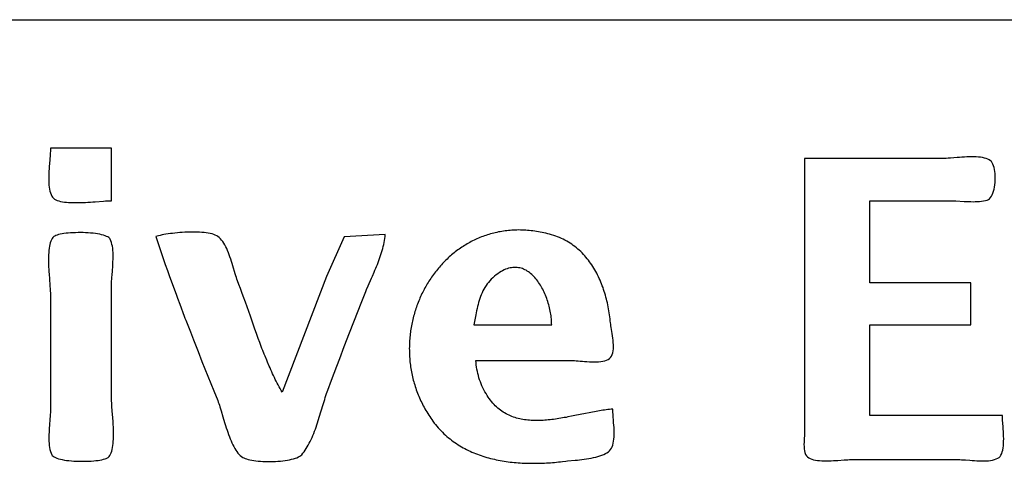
# Model space of a CAD drawing. Header units: inches. Extents: x 0 to 16, y 0 to 10.
# Tile 19 of 34: x 13.9583 to 14.1598, y 1.308 to 1.3989. Entities that reach past the tile are written whole.
import ezdxf

# ---------------------------------------------------------------- set-up
doc = ezdxf.new("R2010")
doc.units = ezdxf.units.IN
doc.header["$LTSCALE"] = 0.935
doc.header["$MEASUREMENT"] = 0
doc.layers.get('0').update_dxf_attribs({"linetype": 'CONTINUOUS'})

msp = doc.modelspace()

# ---------------------------------------------------------------- linework, layer by layer
at = {"color": 2, "linetype": 'Continuous'}
for p, q in [((13.82753, 1.39885), (14.54004, 1.39885)), ((13.96459, 1.37256), (13.96458, 1.37225)), ((13.97709, 1.37256), (13.96459, 1.37256)), ((13.97709, 1.36178), (13.97709, 1.37256)), ((13.96451, 1.37112), (13.96436, 1.36931)), ((13.96454, 1.37152), (13.96451, 1.37112)), ((13.96457, 1.3719), (13.96454, 1.37152)), ((13.96458, 1.37225), (13.96457, 1.3719)), ((14.14692, 1.3704), (14.1189, 1.3704)), ((14.1189, 1.3704), (14.1189, 1.31394)), ((14.14723, 1.37041), (14.14692, 1.3704)), ((14.14758, 1.37042), (14.14723, 1.37041)), ((14.14795, 1.37045), (14.14758, 1.37042)), ((14.14835, 1.37048), (14.14795, 1.37045)), ((14.14878, 1.37051), (14.14835, 1.37048)), ((14.15016, 1.37062), (14.14878, 1.37051)), ((14.15065, 1.37066), (14.15016, 1.37062)), ((14.15114, 1.3707), (14.15065, 1.37066)), ((14.15164, 1.37072), (14.15114, 1.3707)), ((14.15214, 1.37075), (14.15164, 1.37072)), ((14.15263, 1.37076), (14.15214, 1.37075)), ((14.15312, 1.37077), (14.15263, 1.37076)), ((14.1536, 1.37076), (14.15312, 1.37077)), ((14.15407, 1.37075), (14.1536, 1.37076)), ((14.15453, 1.37071), (14.15407, 1.37075)), ((14.15496, 1.37067), (14.15453, 1.37071)), ((14.15537, 1.3706), (14.15496, 1.37067)), ((14.15576, 1.37052), (14.15537, 1.3706)), ((14.15612, 1.37041), (14.15576, 1.37052)), ((14.15645, 1.37029), (14.15612, 1.37041)), ((13.96433, 1.36883), (13.96429, 1.36834)), ((13.96436, 1.36931), (13.96433, 1.36883)), ((14.15675, 1.37014), (14.15645, 1.37029)), ((14.15701, 1.36996), (14.15675, 1.37014)), ((14.15719, 1.36978), (14.15701, 1.36996)), ((14.15735, 1.36955), (14.15719, 1.36978)), ((14.15749, 1.36927), (14.15735, 1.36955)), ((14.15761, 1.36895), (14.15749, 1.36927)), ((14.15772, 1.36859), (14.15761, 1.36895)), ((14.15781, 1.3682), (14.15772, 1.36859)), ((13.96423, 1.36685), (13.96422, 1.36636)), ((13.96424, 1.36734), (13.96423, 1.36685)), ((13.96426, 1.36784), (13.96424, 1.36734)), ((13.96429, 1.36834), (13.96426, 1.36784)), ((14.15787, 1.36778), (14.15781, 1.3682)), ((14.15792, 1.36735), (14.15787, 1.36778)), ((14.15795, 1.36689), (14.15792, 1.36735)), ((14.15796, 1.36643), (14.15795, 1.36689)), ((14.15795, 1.36596), (14.15796, 1.36643)), ((13.96422, 1.36636), (13.96423, 1.36588)), ((13.96423, 1.36588), (13.96424, 1.36541)), ((13.96424, 1.36541), (13.96427, 1.36496)), ((13.96427, 1.36496), (13.96432, 1.36452)), ((13.96432, 1.36452), (13.96439, 1.36411)), ((14.15773, 1.36415), (14.15781, 1.36458)), ((14.15781, 1.36458), (14.15788, 1.36503)), ((14.15788, 1.36503), (14.15793, 1.36549)), ((14.15793, 1.36549), (14.15795, 1.36596)), ((13.96439, 1.36411), (13.96447, 1.36372)), ((13.96447, 1.36372), (13.96458, 1.36336)), ((13.96458, 1.36336), (13.9647, 1.36303)), ((13.9647, 1.36303), (13.96485, 1.36273)), ((13.96485, 1.36273), (13.96503, 1.36247)), ((13.96503, 1.36247), (13.96521, 1.36229)), ((14.15681, 1.36219), (14.15701, 1.36241)), ((14.15701, 1.36241), (14.15719, 1.36268)), ((14.15719, 1.36268), (14.15736, 1.363)), ((14.15736, 1.363), (14.1575, 1.36335)), ((14.1575, 1.36335), (14.15762, 1.36373)), ((14.15762, 1.36373), (14.15773, 1.36415)), ((13.96521, 1.36229), (13.96542, 1.36212)), ((13.96542, 1.36212), (13.96568, 1.36198)), ((13.96568, 1.36198), (13.96597, 1.36185)), ((13.96597, 1.36185), (13.9663, 1.36174)), ((13.9663, 1.36174), (13.96665, 1.36165)), ((13.96665, 1.36165), (13.96703, 1.36157)), ((13.96703, 1.36157), (13.96744, 1.36151)), ((13.96744, 1.36151), (13.96787, 1.36146)), ((13.96787, 1.36146), (13.96831, 1.36142)), ((13.96831, 1.36142), (13.96878, 1.3614)), ((13.96878, 1.3614), (13.96925, 1.36138)), ((13.96925, 1.36138), (13.96974, 1.36138)), ((13.96974, 1.36138), (13.97024, 1.36138)), ((13.97024, 1.36138), (13.97074, 1.36139)), ((13.97074, 1.36139), (13.97125, 1.36141)), ((13.97125, 1.36141), (13.97175, 1.36143)), ((13.97175, 1.36143), (13.97225, 1.36146)), ((13.97225, 1.36146), (13.97275, 1.36149)), ((13.97275, 1.36149), (13.97324, 1.36153)), ((13.97324, 1.36153), (13.97372, 1.36156)), ((13.97372, 1.36156), (13.97547, 1.3617)), ((13.97547, 1.3617), (13.97585, 1.36173)), ((13.97585, 1.36173), (13.97621, 1.36175)), ((13.97621, 1.36175), (13.97653, 1.36177)), ((13.97653, 1.36177), (13.97683, 1.36178)), ((13.97683, 1.36178), (13.97709, 1.36178)), ((14.13227, 1.36178), (14.14865, 1.36178)), ((14.13227, 1.34497), (14.13227, 1.36178)), ((14.14865, 1.36178), (14.14904, 1.36178)), ((14.14904, 1.36178), (14.14945, 1.36177)), ((14.14945, 1.36177), (14.14987, 1.36175)), ((14.14987, 1.36175), (14.15163, 1.36164)), ((14.15163, 1.36164), (14.15208, 1.36162)), ((14.15208, 1.36162), (14.15253, 1.3616)), ((14.15253, 1.3616), (14.15298, 1.36159)), ((14.15298, 1.36159), (14.15342, 1.36158)), ((14.15342, 1.36158), (14.15386, 1.36159)), ((14.15386, 1.36159), (14.1543, 1.3616)), ((14.1543, 1.3616), (14.15473, 1.36163)), ((14.15473, 1.36163), (14.15515, 1.36168)), ((14.15515, 1.36168), (14.15556, 1.36174)), ((14.15556, 1.36174), (14.15596, 1.36182)), ((14.15596, 1.36182), (14.15634, 1.36192)), ((14.15634, 1.36192), (14.15658, 1.36203)), ((14.15658, 1.36203), (14.15681, 1.36219)), ((13.96528, 1.35444), (13.96509, 1.35427)), ((13.96545, 1.35455), (13.96528, 1.35444)), ((13.96566, 1.35466), (13.96545, 1.35455)), ((13.96593, 1.35475), (13.96566, 1.35466)), ((13.96623, 1.35484), (13.96593, 1.35475)), ((13.96657, 1.35492), (13.96623, 1.35484)), ((13.96695, 1.35499), (13.96657, 1.35492)), ((13.96735, 1.35505), (13.96695, 1.35499)), ((13.96779, 1.3551), (13.96735, 1.35505)), ((13.96824, 1.35515), (13.96779, 1.3551)), ((13.96872, 1.35519), (13.96824, 1.35515)), ((13.96921, 1.35521), (13.96872, 1.35519)), ((13.96972, 1.35523), (13.96921, 1.35521)), ((13.97023, 1.35524), (13.96972, 1.35523)), ((13.97075, 1.35524), (13.97023, 1.35524)), ((13.97127, 1.35524), (13.97075, 1.35524)), ((13.97179, 1.35522), (13.97127, 1.35524)), ((13.9723, 1.35519), (13.97179, 1.35522)), ((13.97281, 1.35515), (13.9723, 1.35519)), ((13.9733, 1.35511), (13.97281, 1.35515)), ((13.97377, 1.35505), (13.9733, 1.35511)), ((13.97423, 1.35498), (13.97377, 1.35505)), ((13.97466, 1.3549), (13.97423, 1.35498)), ((13.97506, 1.35481), (13.97466, 1.3549)), ((13.97544, 1.35471), (13.97506, 1.35481)), ((13.97578, 1.3546), (13.97544, 1.35471)), ((13.97608, 1.35448), (13.97578, 1.3546)), ((13.97634, 1.35435), (13.97608, 1.35448)), ((13.97655, 1.35421), (13.97634, 1.35435)), ((13.98641, 1.35453), (13.98614, 1.35446)), ((13.98614, 1.35446), (13.98641, 1.35364)), ((13.98672, 1.35461), (13.98641, 1.35453)), ((13.98706, 1.35468), (13.98672, 1.35461)), ((13.98743, 1.35476), (13.98706, 1.35468)), ((13.98782, 1.35483), (13.98743, 1.35476)), ((13.98823, 1.3549), (13.98782, 1.35483)), ((13.98867, 1.35497), (13.98823, 1.3549)), ((13.98912, 1.35503), (13.98867, 1.35497)), ((13.98959, 1.35509), (13.98912, 1.35503)), ((13.99007, 1.35514), (13.98959, 1.35509)), ((13.99056, 1.35519), (13.99007, 1.35514)), ((13.99107, 1.35524), (13.99056, 1.35519)), ((13.99157, 1.35528), (13.99107, 1.35524)), ((13.99209, 1.35531), (13.99157, 1.35528)), ((13.9926, 1.35533), (13.99209, 1.35531)), ((13.99311, 1.35535), (13.9926, 1.35533)), ((13.99362, 1.35535), (13.99311, 1.35535)), ((13.99413, 1.35535), (13.99362, 1.35535)), ((13.99462, 1.35534), (13.99413, 1.35535)), ((13.99511, 1.35532), (13.99462, 1.35534)), ((13.99558, 1.35529), (13.99511, 1.35532)), ((13.99604, 1.35525), (13.99558, 1.35529)), ((13.99648, 1.35519), (13.99604, 1.35525)), ((13.99689, 1.35513), (13.99648, 1.35519)), ((13.99729, 1.35505), (13.99689, 1.35513)), ((13.99766, 1.35496), (13.99729, 1.35505)), ((13.99801, 1.35485), (13.99766, 1.35496)), ((13.99832, 1.35473), (13.99801, 1.35485)), ((13.99861, 1.35459), (13.99832, 1.35473)), ((13.99885, 1.35444), (13.99861, 1.35459)), ((13.99912, 1.35424), (13.99885, 1.35444)), ((14.02468, 1.35438), (14.02105, 1.34627)), ((14.03312, 1.35489), (14.02468, 1.35438)), ((14.03303, 1.35406), (14.03308, 1.35447)), ((14.03308, 1.35447), (14.03312, 1.35489)), ((14.05279, 1.35435), (14.05248, 1.35422)), ((14.05309, 1.35446), (14.05279, 1.35435)), ((14.0534, 1.35458), (14.05309, 1.35446)), ((14.05371, 1.35468), (14.0534, 1.35458)), ((14.05403, 1.35479), (14.05371, 1.35468)), ((14.05434, 1.35489), (14.05403, 1.35479)), ((14.05466, 1.35498), (14.05434, 1.35489)), ((14.05498, 1.35507), (14.05466, 1.35498)), ((14.05531, 1.35515), (14.05498, 1.35507)), ((14.05563, 1.35523), (14.05531, 1.35515)), ((14.05596, 1.3553), (14.05563, 1.35523)), ((14.05629, 1.35537), (14.05596, 1.3553)), ((14.05662, 1.35543), (14.05629, 1.35537)), ((14.05696, 1.35549), (14.05662, 1.35543)), ((14.0573, 1.35554), (14.05696, 1.35549)), ((14.05763, 1.35559), (14.0573, 1.35554)), ((14.05798, 1.35563), (14.05763, 1.35559)), ((14.05832, 1.35567), (14.05798, 1.35563)), ((14.05866, 1.3557), (14.05832, 1.35567)), ((14.05901, 1.35573), (14.05866, 1.3557)), ((14.05936, 1.35575), (14.05901, 1.35573)), ((14.05971, 1.35576), (14.05936, 1.35575)), ((14.06007, 1.35577), (14.05971, 1.35576)), ((14.06042, 1.35578), (14.06007, 1.35577)), ((14.06078, 1.35577), (14.06042, 1.35578)), ((14.06114, 1.35577), (14.06078, 1.35577)), ((14.0615, 1.35575), (14.06114, 1.35577)), ((14.06186, 1.35573), (14.0615, 1.35575)), ((14.06223, 1.35571), (14.06186, 1.35573)), ((14.06259, 1.35567), (14.06223, 1.35571)), ((14.06296, 1.35564), (14.06259, 1.35567)), ((14.06333, 1.35559), (14.06296, 1.35564)), ((14.06371, 1.35554), (14.06333, 1.35559)), ((14.06408, 1.35549), (14.06371, 1.35554)), ((14.06446, 1.35543), (14.06408, 1.35549)), ((14.06483, 1.35536), (14.06446, 1.35543)), ((14.06521, 1.35528), (14.06483, 1.35536)), ((14.06559, 1.3552), (14.06521, 1.35528)), ((14.06598, 1.35511), (14.06559, 1.3552)), ((14.06636, 1.35502), (14.06598, 1.35511)), ((14.06675, 1.35492), (14.06636, 1.35502)), ((14.06717, 1.3548), (14.06675, 1.35492)), ((14.06758, 1.35467), (14.06717, 1.3548)), ((14.06799, 1.35453), (14.06758, 1.35467)), ((14.06839, 1.35438), (14.06799, 1.35453)), ((14.06878, 1.35422), (14.06839, 1.35438)), ((13.96438, 1.35244), (13.96431, 1.35203)), ((13.96445, 1.35282), (13.96438, 1.35244)), ((13.96455, 1.35318), (13.96445, 1.35282)), ((13.96465, 1.3535), (13.96455, 1.35318)), ((13.96478, 1.35379), (13.96465, 1.3535)), ((13.96493, 1.35405), (13.96478, 1.35379)), ((13.96509, 1.35427), (13.96493, 1.35405)), ((13.97671, 1.35405), (13.97655, 1.35421)), ((13.97683, 1.35389), (13.97671, 1.35405)), ((13.97697, 1.35356), (13.97683, 1.35389)), ((13.97709, 1.35321), (13.97697, 1.35356)), ((13.97718, 1.35283), (13.97709, 1.35321)), ((13.97726, 1.35244), (13.97718, 1.35283)), ((13.97732, 1.35203), (13.97726, 1.35244)), ((13.98641, 1.35364), (13.98681, 1.35241)), ((13.98681, 1.35241), (13.98751, 1.35037)), ((13.99937, 1.354), (13.99912, 1.35424)), ((13.99961, 1.35372), (13.99937, 1.354)), ((13.99984, 1.35342), (13.99961, 1.35372)), ((14.00006, 1.35309), (13.99984, 1.35342)), ((14.00027, 1.35274), (14.00006, 1.35309)), ((14.00047, 1.35236), (14.00027, 1.35274)), ((14.00065, 1.35196), (14.00047, 1.35236)), ((14.0326, 1.35199), (14.0327, 1.3524)), ((14.0327, 1.3524), (14.0328, 1.35281)), ((14.0328, 1.35281), (14.03288, 1.35323)), ((14.03288, 1.35323), (14.03296, 1.35364)), ((14.03296, 1.35364), (14.03303, 1.35406)), ((14.04903, 1.35242), (14.04876, 1.35224)), ((14.04931, 1.3526), (14.04903, 1.35242)), ((14.04958, 1.35276), (14.04931, 1.3526)), ((14.04986, 1.35293), (14.04958, 1.35276)), ((14.05014, 1.35309), (14.04986, 1.35293)), ((14.05042, 1.35325), (14.05014, 1.35309)), ((14.05071, 1.3534), (14.05042, 1.35325)), ((14.051, 1.35355), (14.05071, 1.3534)), ((14.05129, 1.35369), (14.051, 1.35355)), ((14.05158, 1.35383), (14.05129, 1.35369)), ((14.05188, 1.35397), (14.05158, 1.35383)), ((14.05218, 1.3541), (14.05188, 1.35397)), ((14.05248, 1.35422), (14.05218, 1.3541)), ((14.06916, 1.35405), (14.06878, 1.35422)), ((14.06953, 1.35387), (14.06916, 1.35405)), ((14.06989, 1.35369), (14.06953, 1.35387)), ((14.07025, 1.35349), (14.06989, 1.35369)), ((14.0706, 1.35328), (14.07025, 1.35349)), ((14.07094, 1.35307), (14.0706, 1.35328)), ((14.07127, 1.35285), (14.07094, 1.35307)), ((14.0716, 1.35262), (14.07127, 1.35285)), ((14.07192, 1.35238), (14.0716, 1.35262)), ((14.07223, 1.35213), (14.07192, 1.35238)), ((13.9642, 1.35069), (13.96419, 1.35021)), ((13.96423, 1.35116), (13.9642, 1.35069)), ((13.96426, 1.3516), (13.96423, 1.35116)), ((13.96431, 1.35203), (13.96426, 1.3516)), ((13.97736, 1.3516), (13.97732, 1.35203)), ((13.97739, 1.35116), (13.97736, 1.3516)), ((13.9774, 1.3507), (13.97739, 1.35116)), ((13.97741, 1.35024), (13.9774, 1.3507)), ((13.98751, 1.35037), (13.98808, 1.34873)), ((14.00084, 1.35155), (14.00065, 1.35196)), ((14.00101, 1.35113), (14.00084, 1.35155)), ((14.00117, 1.3507), (14.00101, 1.35113)), ((14.00133, 1.35025), (14.00117, 1.3507)), ((14.00148, 1.34981), (14.00133, 1.35025)), ((14.03195, 1.34995), (14.03209, 1.35035)), ((14.03209, 1.35035), (14.03223, 1.35076)), ((14.03223, 1.35076), (14.03236, 1.35117)), ((14.03236, 1.35117), (14.03248, 1.35158)), ((14.03248, 1.35158), (14.0326, 1.35199)), ((14.04622, 1.35026), (14.04598, 1.35005)), ((14.04646, 1.35048), (14.04622, 1.35026)), ((14.0467, 1.35069), (14.04646, 1.35048)), ((14.04695, 1.3509), (14.0467, 1.35069)), ((14.0472, 1.3511), (14.04695, 1.3509)), ((14.04745, 1.3513), (14.0472, 1.3511)), ((14.04771, 1.3515), (14.04745, 1.3513)), ((14.04797, 1.35169), (14.04771, 1.3515)), ((14.04823, 1.35188), (14.04797, 1.35169)), ((14.0485, 1.35206), (14.04823, 1.35188)), ((14.04876, 1.35224), (14.0485, 1.35206)), ((14.07253, 1.35188), (14.07223, 1.35213)), ((14.07283, 1.35162), (14.07253, 1.35188)), ((14.07311, 1.35135), (14.07283, 1.35162)), ((14.07339, 1.35107), (14.07311, 1.35135)), ((14.07367, 1.35079), (14.07339, 1.35107)), ((14.07393, 1.3505), (14.07367, 1.35079)), ((14.07419, 1.35021), (14.07393, 1.3505)), ((13.96419, 1.35021), (13.96418, 1.34973)), ((13.96418, 1.34973), (13.96419, 1.34923)), ((13.96419, 1.34923), (13.9642, 1.34873)), ((13.9642, 1.34873), (13.96421, 1.34822)), ((13.97726, 1.34743), (13.97733, 1.34836)), ((13.97733, 1.34836), (13.97736, 1.34883)), ((13.97736, 1.34883), (13.97738, 1.3493)), ((13.97738, 1.3493), (13.9774, 1.34977)), ((13.9774, 1.34977), (13.97741, 1.35024)), ((13.98808, 1.34873), (13.98851, 1.34751)), ((14.00163, 1.34936), (14.00148, 1.34981)), ((14.00177, 1.34891), (14.00163, 1.34936)), ((14.0019, 1.34847), (14.00177, 1.34891)), ((14.0024, 1.34679), (14.0019, 1.34847)), ((14.03117, 1.34793), (14.03133, 1.34833)), ((14.03133, 1.34833), (14.03149, 1.34873)), ((14.03149, 1.34873), (14.03165, 1.34914)), ((14.03165, 1.34914), (14.0318, 1.34954)), ((14.0318, 1.34954), (14.03195, 1.34995)), ((14.0444, 1.34843), (14.04419, 1.34818)), ((14.04462, 1.34867), (14.0444, 1.34843)), ((14.04484, 1.34891), (14.04462, 1.34867)), ((14.04506, 1.34914), (14.04484, 1.34891)), ((14.04529, 1.34937), (14.04506, 1.34914)), ((14.04551, 1.3496), (14.04529, 1.34937)), ((14.04575, 1.34982), (14.04551, 1.3496)), ((14.04598, 1.35005), (14.04575, 1.34982)), ((14.07444, 1.3499), (14.07419, 1.35021)), ((14.07468, 1.3496), (14.07444, 1.3499)), ((14.07492, 1.34928), (14.07468, 1.3496)), ((14.07515, 1.34896), (14.07492, 1.34928)), ((14.07537, 1.34864), (14.07515, 1.34896)), ((14.07559, 1.3483), (14.07537, 1.34864)), ((14.0758, 1.34797), (14.07559, 1.3483)), ((13.96421, 1.34822), (13.96424, 1.34771)), ((13.96424, 1.34771), (13.96426, 1.34721)), ((13.96426, 1.34721), (13.9643, 1.34671)), ((13.9643, 1.34671), (13.96436, 1.34575)), ((13.97716, 1.3461), (13.97719, 1.34653)), ((13.97719, 1.34653), (13.97726, 1.34743)), ((13.98851, 1.34751), (13.98894, 1.34628)), ((13.98894, 1.34628), (13.99028, 1.34262)), ((14.00252, 1.34641), (14.0024, 1.34679)), ((14.00264, 1.34605), (14.00252, 1.34641)), ((14.02105, 1.34627), (14.012, 1.32256)), ((14.03031, 1.34594), (14.03049, 1.34633)), ((14.03049, 1.34633), (14.03083, 1.34713)), ((14.03083, 1.34713), (14.031, 1.34753)), ((14.031, 1.34753), (14.03117, 1.34793)), ((14.04279, 1.3464), (14.0426, 1.34613)), ((14.04298, 1.34666), (14.04279, 1.3464)), ((14.04317, 1.34692), (14.04298, 1.34666)), ((14.04337, 1.34718), (14.04317, 1.34692)), ((14.04357, 1.34744), (14.04337, 1.34718)), ((14.04377, 1.34769), (14.04357, 1.34744)), ((14.04398, 1.34794), (14.04377, 1.34769)), ((14.04419, 1.34818), (14.04398, 1.34794)), ((14.05549, 1.34631), (14.05516, 1.34601)), ((14.05583, 1.34658), (14.05549, 1.34631)), ((14.05616, 1.34683), (14.05583, 1.34658)), ((14.05648, 1.34705), (14.05616, 1.34683)), ((14.05681, 1.34725), (14.05648, 1.34705)), ((14.05712, 1.34743), (14.05681, 1.34725)), ((14.05744, 1.34759), (14.05712, 1.34743)), ((14.05775, 1.34773), (14.05744, 1.34759)), ((14.05806, 1.34784), (14.05775, 1.34773)), ((14.05836, 1.34794), (14.05806, 1.34784)), ((14.05866, 1.34801), (14.05836, 1.34794)), ((14.05896, 1.34806), (14.05866, 1.34801)), ((14.05925, 1.3481), (14.05896, 1.34806)), ((14.05954, 1.34812), (14.05925, 1.3481)), ((14.05982, 1.34812), (14.05954, 1.34812)), ((14.0601, 1.3481), (14.05982, 1.34812)), ((14.06037, 1.34806), (14.0601, 1.3481)), ((14.06064, 1.34801), (14.06037, 1.34806)), ((14.06091, 1.34794), (14.06064, 1.34801)), ((14.06117, 1.34786), (14.06091, 1.34794)), ((14.06143, 1.34776), (14.06117, 1.34786)), ((14.06168, 1.34765), (14.06143, 1.34776)), ((14.06193, 1.34752), (14.06168, 1.34765)), ((14.06217, 1.34738), (14.06193, 1.34752)), ((14.06241, 1.34722), (14.06217, 1.34738)), ((14.06264, 1.34705), (14.06241, 1.34722)), ((14.06287, 1.34687), (14.06264, 1.34705)), ((14.06309, 1.34668), (14.06287, 1.34687)), ((14.06331, 1.34648), (14.06309, 1.34668)), ((14.06352, 1.34627), (14.06331, 1.34648)), ((14.06373, 1.34604), (14.06352, 1.34627)), ((14.076, 1.34763), (14.0758, 1.34797)), ((14.0762, 1.34728), (14.076, 1.34763)), ((14.07639, 1.34693), (14.0762, 1.34728)), ((14.07657, 1.34658), (14.07639, 1.34693)), ((14.07675, 1.34622), (14.07657, 1.34658)), ((13.96436, 1.34575), (13.96447, 1.34441)), ((13.96447, 1.34441), (13.96453, 1.34362)), ((13.97709, 1.3449), (13.97711, 1.34528)), ((13.97709, 1.34454), (13.97709, 1.3449)), ((13.97709, 1.32126), (13.97709, 1.34454)), ((13.97711, 1.34528), (13.97713, 1.34568)), ((13.97713, 1.34568), (13.97716, 1.3461)), ((14.00275, 1.34571), (14.00264, 1.34605)), ((14.00287, 1.3454), (14.00275, 1.34571)), ((14.00317, 1.34461), (14.00287, 1.3454)), ((14.00347, 1.34382), (14.00317, 1.34461)), ((14.0293, 1.34359), (14.02963, 1.34437)), ((14.02963, 1.34437), (14.03031, 1.34594)), ((14.04155, 1.34448), (14.04139, 1.34419)), ((14.04172, 1.34476), (14.04155, 1.34448)), ((14.04189, 1.34504), (14.04172, 1.34476)), ((14.04206, 1.34532), (14.04189, 1.34504)), ((14.04224, 1.34559), (14.04206, 1.34532)), ((14.04242, 1.34586), (14.04224, 1.34559)), ((14.0426, 1.34613), (14.04242, 1.34586)), ((14.05374, 1.34438), (14.05352, 1.34403)), ((14.05398, 1.34473), (14.05374, 1.34438)), ((14.05424, 1.34506), (14.05398, 1.34473)), ((14.05452, 1.34538), (14.05424, 1.34506)), ((14.05482, 1.34569), (14.05452, 1.34538)), ((14.05516, 1.34601), (14.05482, 1.34569)), ((14.06393, 1.34581), (14.06373, 1.34604)), ((14.06413, 1.34556), (14.06393, 1.34581)), ((14.06432, 1.34531), (14.06413, 1.34556)), ((14.0645, 1.34505), (14.06432, 1.34531)), ((14.06468, 1.34478), (14.0645, 1.34505)), ((14.06486, 1.34451), (14.06468, 1.34478)), ((14.06502, 1.34423), (14.06486, 1.34451)), ((14.06519, 1.34394), (14.06502, 1.34423)), ((14.07692, 1.34585), (14.07675, 1.34622)), ((14.07708, 1.34548), (14.07692, 1.34585)), ((14.07724, 1.34511), (14.07708, 1.34548)), ((14.07739, 1.34474), (14.07724, 1.34511)), ((14.07754, 1.34436), (14.07739, 1.34474)), ((14.07768, 1.34398), (14.07754, 1.34436)), ((14.15296, 1.34497), (14.13227, 1.34497)), ((14.15296, 1.33635), (14.15296, 1.34497)), ((13.96453, 1.34362), (13.96455, 1.34326)), ((13.96455, 1.34326), (13.96457, 1.34294)), ((13.96457, 1.34294), (13.96458, 1.34264)), ((13.96458, 1.34264), (13.96459, 1.34239)), ((13.96459, 1.34239), (13.96459, 1.31911)), ((13.99028, 1.34262), (13.99059, 1.34181)), ((14.00376, 1.34301), (14.00347, 1.34382)), ((14.00406, 1.34221), (14.00376, 1.34301)), ((14.00449, 1.34099), (14.00406, 1.34221)), ((14.02818, 1.34081), (14.02898, 1.34282)), ((14.02898, 1.34282), (14.02914, 1.3432)), ((14.02914, 1.3432), (14.0293, 1.34359)), ((14.04049, 1.34244), (14.04035, 1.34215)), ((14.04063, 1.34274), (14.04049, 1.34244)), ((14.04077, 1.34304), (14.04063, 1.34274)), ((14.04092, 1.34333), (14.04077, 1.34304)), ((14.04107, 1.34362), (14.04092, 1.34333)), ((14.04123, 1.34391), (14.04107, 1.34362)), ((14.04139, 1.34419), (14.04123, 1.34391)), ((14.05277, 1.34252), (14.05261, 1.34213)), ((14.05293, 1.34291), (14.05277, 1.34252)), ((14.05311, 1.34329), (14.05293, 1.34291)), ((14.05331, 1.34367), (14.05311, 1.34329)), ((14.05352, 1.34403), (14.05331, 1.34367)), ((14.06534, 1.34364), (14.06519, 1.34394)), ((14.06549, 1.34334), (14.06534, 1.34364)), ((14.06564, 1.34304), (14.06549, 1.34334)), ((14.06578, 1.34273), (14.06564, 1.34304)), ((14.06591, 1.34241), (14.06578, 1.34273)), ((14.06604, 1.3421), (14.06591, 1.34241)), ((14.07781, 1.34359), (14.07768, 1.34398)), ((14.07794, 1.34321), (14.07781, 1.34359)), ((14.07806, 1.34282), (14.07794, 1.34321)), ((14.07817, 1.34243), (14.07806, 1.34282)), ((14.07828, 1.34203), (14.07817, 1.34243)), ((13.99059, 1.34181), (13.99104, 1.34059)), ((13.99104, 1.34059), (13.99197, 1.33815)), ((14.0055, 1.33812), (14.00449, 1.34099)), ((14.02755, 1.33919), (14.02818, 1.34081)), ((14.0396, 1.34031), (14.03949, 1.34)), ((14.03972, 1.34062), (14.0396, 1.34031)), ((14.03984, 1.34093), (14.03972, 1.34062)), ((14.03996, 1.34124), (14.03984, 1.34093)), ((14.04009, 1.34154), (14.03996, 1.34124)), ((14.04022, 1.34184), (14.04009, 1.34154)), ((14.04035, 1.34215), (14.04022, 1.34184)), ((14.0521, 1.3405), (14.05199, 1.34009)), ((14.05221, 1.34091), (14.0521, 1.3405)), ((14.05233, 1.34132), (14.05221, 1.34091)), ((14.05247, 1.34173), (14.05233, 1.34132)), ((14.05261, 1.34213), (14.05247, 1.34173)), ((14.06616, 1.34178), (14.06604, 1.3421)), ((14.06627, 1.34146), (14.06616, 1.34178)), ((14.06638, 1.34113), (14.06627, 1.34146)), ((14.06648, 1.3408), (14.06638, 1.34113)), ((14.06657, 1.34048), (14.06648, 1.3408)), ((14.06666, 1.34015), (14.06657, 1.34048)), ((14.07839, 1.34163), (14.07828, 1.34203)), ((14.07849, 1.34124), (14.07839, 1.34163)), ((14.07858, 1.34084), (14.07849, 1.34124)), ((14.07867, 1.34043), (14.07858, 1.34084)), ((14.07875, 1.34003), (14.07867, 1.34043)), ((14.02581, 1.33475), (14.02755, 1.33919)), ((14.039, 1.33842), (14.03891, 1.3381)), ((14.03909, 1.33874), (14.039, 1.33842)), ((14.03918, 1.33906), (14.03909, 1.33874)), ((14.03928, 1.33937), (14.03918, 1.33906)), ((14.03939, 1.33969), (14.03928, 1.33937)), ((14.03949, 1.34), (14.03939, 1.33969)), ((14.05162, 1.33841), (14.05123, 1.33635)), ((14.05171, 1.33883), (14.05162, 1.33841)), ((14.05179, 1.33925), (14.05171, 1.33883)), ((14.05189, 1.33967), (14.05179, 1.33925)), ((14.05199, 1.34009), (14.05189, 1.33967)), ((14.06674, 1.33982), (14.06666, 1.34015)), ((14.06682, 1.3395), (14.06674, 1.33982)), ((14.06688, 1.33917), (14.06682, 1.3395)), ((14.06694, 1.33884), (14.06688, 1.33917)), ((14.067, 1.33852), (14.06694, 1.33884)), ((14.06704, 1.3382), (14.067, 1.33852)), ((14.06708, 1.33788), (14.06704, 1.3382)), ((14.07882, 1.33963), (14.07875, 1.34003)), ((14.0789, 1.33922), (14.07882, 1.33963)), ((14.07896, 1.33882), (14.0789, 1.33922)), ((14.07902, 1.33841), (14.07896, 1.33882)), ((14.07908, 1.338), (14.07902, 1.33841)), ((13.99197, 1.33815), (13.99212, 1.33775)), ((13.99212, 1.33775), (13.99228, 1.33734)), ((13.99228, 1.33734), (13.99322, 1.33491)), ((14.00637, 1.33564), (14.0055, 1.33812)), ((14.03847, 1.33615), (14.03841, 1.33582)), ((14.03853, 1.33648), (14.03847, 1.33615)), ((14.0386, 1.33681), (14.03853, 1.33648)), ((14.03867, 1.33713), (14.0386, 1.33681)), ((14.03875, 1.33746), (14.03867, 1.33713)), ((14.03883, 1.33778), (14.03875, 1.33746)), ((14.03891, 1.3381), (14.03883, 1.33778)), ((14.05123, 1.33635), (14.06718, 1.33635)), ((14.06712, 1.33757), (14.06708, 1.33788)), ((14.06714, 1.33726), (14.06712, 1.33757)), ((14.06716, 1.33695), (14.06714, 1.33726)), ((14.06717, 1.33665), (14.06716, 1.33695)), ((14.06718, 1.33635), (14.06717, 1.33665)), ((14.07913, 1.3376), (14.07908, 1.338)), ((14.07917, 1.33719), (14.07913, 1.3376)), ((14.07921, 1.33678), (14.07917, 1.33719)), ((14.07925, 1.33649), (14.07921, 1.33678)), ((14.0793, 1.33615), (14.07925, 1.33649)), ((14.07936, 1.33579), (14.0793, 1.33615)), ((14.13227, 1.33635), (14.15296, 1.33635)), ((14.13227, 1.31782), (14.13227, 1.33635)), ((13.99322, 1.33491), (13.99385, 1.3333)), ((14.00681, 1.33441), (14.00637, 1.33564)), ((14.00711, 1.33359), (14.00681, 1.33441)), ((14.02471, 1.33191), (14.02581, 1.33475)), ((14.03818, 1.33417), (14.03815, 1.33383)), ((14.03822, 1.3345), (14.03818, 1.33417)), ((14.03826, 1.33483), (14.03822, 1.3345)), ((14.03831, 1.33516), (14.03826, 1.33483)), ((14.03836, 1.33549), (14.03831, 1.33516)), ((14.03841, 1.33582), (14.03836, 1.33549)), ((14.07949, 1.33498), (14.07936, 1.33579)), ((14.07957, 1.33455), (14.07949, 1.33498)), ((14.07964, 1.3341), (14.07957, 1.33455)), ((13.99385, 1.3333), (13.99481, 1.33088)), ((14.00741, 1.33277), (14.00711, 1.33359)), ((14.00772, 1.33195), (14.00741, 1.33277)), ((14.03805, 1.33215), (14.03804, 1.33182)), ((14.03806, 1.33249), (14.03805, 1.33215)), ((14.03807, 1.33283), (14.03806, 1.33249)), ((14.03809, 1.33316), (14.03807, 1.33283)), ((14.03812, 1.3335), (14.03809, 1.33316)), ((14.03815, 1.33383), (14.03812, 1.3335)), ((14.0797, 1.33364), (14.07964, 1.3341)), ((14.07975, 1.33319), (14.0797, 1.33364)), ((14.07979, 1.33273), (14.07975, 1.33319)), ((14.07981, 1.33228), (14.07979, 1.33273)), ((14.07982, 1.33184), (14.07981, 1.33228)), ((13.99481, 1.33088), (13.9956, 1.32886)), ((14.00788, 1.33154), (14.00772, 1.33195)), ((14.00803, 1.33113), (14.00788, 1.33154)), ((14.00835, 1.33032), (14.00803, 1.33113)), ((14.00852, 1.32992), (14.00835, 1.33032)), ((14.02378, 1.32948), (14.02471, 1.33191)), ((14.03804, 1.33182), (14.03803, 1.33148)), ((14.03803, 1.33148), (14.03804, 1.33114)), ((14.03804, 1.33114), (14.03804, 1.3308)), ((14.03804, 1.3308), (14.03805, 1.33046)), ((14.03805, 1.33046), (14.03807, 1.33012)), ((14.03807, 1.33012), (14.03809, 1.32978)), ((14.07941, 1.32997), (14.07956, 1.33028)), ((14.07956, 1.33028), (14.07967, 1.33063)), ((14.07967, 1.33063), (14.07975, 1.33101)), ((14.07975, 1.33101), (14.0798, 1.33141)), ((14.0798, 1.33141), (14.07982, 1.33184)), ((13.9956, 1.32886), (13.99801, 1.32284)), ((14.00884, 1.32911), (14.00852, 1.32992)), ((14.00901, 1.32871), (14.00884, 1.32911)), ((14.00935, 1.32792), (14.00901, 1.32871)), ((14.02317, 1.32786), (14.02378, 1.32948)), ((14.03809, 1.32978), (14.03811, 1.32945)), ((14.03811, 1.32945), (14.03814, 1.32911)), ((14.03814, 1.32911), (14.03817, 1.32877)), ((14.03817, 1.32877), (14.03821, 1.32843)), ((14.03821, 1.32843), (14.03825, 1.32809)), ((14.03825, 1.32809), (14.0383, 1.32775)), ((14.05166, 1.32902), (14.07149, 1.32902)), ((14.0517, 1.32858), (14.05166, 1.32902)), ((14.05175, 1.32814), (14.0517, 1.32858)), ((14.05181, 1.32769), (14.05175, 1.32814)), ((14.07149, 1.32902), (14.07182, 1.32902)), ((14.07182, 1.32902), (14.07218, 1.329)), ((14.07218, 1.329), (14.07258, 1.32897)), ((14.07258, 1.32897), (14.07301, 1.32894)), ((14.07301, 1.32894), (14.07346, 1.3289)), ((14.07346, 1.3289), (14.07392, 1.32887)), ((14.07392, 1.32887), (14.07439, 1.32884)), ((14.07439, 1.32884), (14.07488, 1.32881)), ((14.07488, 1.32881), (14.07536, 1.32879)), ((14.07536, 1.32879), (14.07584, 1.32878)), ((14.07584, 1.32878), (14.07632, 1.32879)), ((14.07632, 1.32879), (14.07678, 1.32881)), ((14.07678, 1.32881), (14.07722, 1.32886)), ((14.07722, 1.32886), (14.07764, 1.32892)), ((14.07764, 1.32892), (14.07803, 1.32901)), ((14.07803, 1.32901), (14.07839, 1.32913)), ((14.07839, 1.32913), (14.07871, 1.32928)), ((14.07871, 1.32928), (14.07899, 1.32947)), ((14.07899, 1.32947), (14.07922, 1.32969)), ((14.07922, 1.32969), (14.07941, 1.32997)), ((14.00953, 1.32752), (14.00935, 1.32792)), ((14.0097, 1.32713), (14.00953, 1.32752)), ((14.00988, 1.32674), (14.0097, 1.32713)), ((14.01006, 1.32635), (14.00988, 1.32674)), ((14.01024, 1.32596), (14.01006, 1.32635)), ((14.0221, 1.32502), (14.02317, 1.32786)), ((14.0383, 1.32775), (14.03835, 1.32741)), ((14.03835, 1.32741), (14.03841, 1.32707)), ((14.03841, 1.32707), (14.03847, 1.32673)), ((14.03847, 1.32673), (14.03854, 1.3264)), ((14.03854, 1.3264), (14.03861, 1.32606)), ((14.05188, 1.32726), (14.05181, 1.32769)), ((14.05197, 1.32682), (14.05188, 1.32726)), ((14.05206, 1.32638), (14.05197, 1.32682)), ((14.05217, 1.32595), (14.05206, 1.32638)), ((14.01043, 1.32557), (14.01024, 1.32596)), ((14.01061, 1.32519), (14.01043, 1.32557)), ((14.0108, 1.3248), (14.01061, 1.32519)), ((14.011, 1.32442), (14.0108, 1.3248)), ((14.01119, 1.32405), (14.011, 1.32442)), ((14.02135, 1.32299), (14.0221, 1.32502)), ((14.03861, 1.32606), (14.03868, 1.32572)), ((14.03868, 1.32572), (14.03876, 1.32539)), ((14.03876, 1.32539), (14.03885, 1.32505)), ((14.03885, 1.32505), (14.03894, 1.32471)), ((14.03894, 1.32471), (14.03903, 1.32438)), ((14.03903, 1.32438), (14.03913, 1.32404)), ((14.05229, 1.32552), (14.05217, 1.32595)), ((14.05242, 1.3251), (14.05229, 1.32552)), ((14.05257, 1.32468), (14.05242, 1.3251)), ((14.05273, 1.32426), (14.05257, 1.32468)), ((14.05291, 1.32385), (14.05273, 1.32426)), ((13.99801, 1.32284), (13.99881, 1.32083)), ((14.01139, 1.32367), (14.01119, 1.32405)), ((14.01159, 1.3233), (14.01139, 1.32367)), ((14.01179, 1.32293), (14.01159, 1.3233)), ((14.012, 1.32256), (14.01179, 1.32293)), ((14.02097, 1.32189), (14.02109, 1.32227)), ((14.02109, 1.32227), (14.02122, 1.32263)), ((14.02122, 1.32263), (14.02135, 1.32299)), ((14.03913, 1.32404), (14.03924, 1.32371)), ((14.03924, 1.32371), (14.03935, 1.32338)), ((14.03935, 1.32338), (14.03946, 1.32305)), ((14.03946, 1.32305), (14.03958, 1.32271)), ((14.03958, 1.32271), (14.03971, 1.32238)), ((14.03971, 1.32238), (14.03984, 1.32205)), ((14.03984, 1.32205), (14.03997, 1.32173)), ((14.05311, 1.32343), (14.05291, 1.32385)), ((14.05331, 1.32303), (14.05311, 1.32343)), ((14.05352, 1.32264), (14.05331, 1.32303)), ((14.05373, 1.32227), (14.05352, 1.32264)), ((14.05395, 1.32191), (14.05373, 1.32227)), ((13.97709, 1.32101), (13.97709, 1.32126)), ((13.9771, 1.32072), (13.97709, 1.32101)), ((13.97712, 1.32039), (13.9771, 1.32072)), ((13.97717, 1.31965), (13.97712, 1.32039)), ((13.99881, 1.32083), (13.99892, 1.32054)), ((13.99892, 1.32054), (13.99903, 1.32023)), ((13.99903, 1.32023), (13.99915, 1.31989)), ((14.01994, 1.31854), (14.02046, 1.32027)), ((14.02046, 1.32027), (14.02071, 1.32109)), ((14.02071, 1.32109), (14.02084, 1.32149)), ((14.02084, 1.32149), (14.02097, 1.32189)), ((14.03997, 1.32173), (14.04011, 1.3214)), ((14.04011, 1.3214), (14.04026, 1.32107)), ((14.04026, 1.32107), (14.04041, 1.32075)), ((14.04041, 1.32075), (14.04057, 1.32042)), ((14.04057, 1.32042), (14.04073, 1.3201)), ((14.04073, 1.3201), (14.04089, 1.31978)), ((14.05417, 1.32157), (14.05395, 1.32191)), ((14.0544, 1.32124), (14.05417, 1.32157)), ((14.05464, 1.32093), (14.0544, 1.32124)), ((14.05488, 1.32063), (14.05464, 1.32093)), ((14.05513, 1.32034), (14.05488, 1.32063)), ((14.05538, 1.32006), (14.05513, 1.32034)), ((14.05563, 1.3198), (14.05538, 1.32006)), ((13.96457, 1.31837), (13.96454, 1.31797)), ((13.96458, 1.31875), (13.96457, 1.31837)), ((13.96459, 1.31911), (13.96458, 1.31875)), ((13.97731, 1.3179), (13.97717, 1.31965)), ((13.99915, 1.31989), (13.99926, 1.31953)), ((13.99926, 1.31953), (13.99938, 1.31916)), ((13.99938, 1.31916), (13.9995, 1.31877)), ((13.9995, 1.31877), (13.99988, 1.31751)), ((14.01968, 1.31765), (14.01994, 1.31854)), ((14.04089, 1.31978), (14.04106, 1.31946)), ((14.04106, 1.31946), (14.04124, 1.31914)), ((14.04124, 1.31914), (14.04142, 1.31882)), ((14.04142, 1.31882), (14.04161, 1.31851)), ((14.04161, 1.31851), (14.0418, 1.31819)), ((14.0418, 1.31819), (14.042, 1.31788)), ((14.05589, 1.31955), (14.05563, 1.3198)), ((14.05616, 1.31932), (14.05589, 1.31955)), ((14.05643, 1.31909), (14.05616, 1.31932)), ((14.0567, 1.31888), (14.05643, 1.31909)), ((14.05698, 1.31868), (14.0567, 1.31888)), ((14.05726, 1.31849), (14.05698, 1.31868)), ((14.05755, 1.31831), (14.05726, 1.31849)), ((14.05784, 1.31815), (14.05755, 1.31831)), ((14.05814, 1.31799), (14.05784, 1.31815)), ((14.07412, 1.31821), (14.07194, 1.31777)), ((14.07484, 1.31835), (14.07412, 1.31821)), ((14.07555, 1.31849), (14.07484, 1.31835)), ((14.07591, 1.31856), (14.07555, 1.31849)), ((14.07626, 1.31863), (14.07591, 1.31856)), ((14.07661, 1.31869), (14.07626, 1.31863)), ((14.07696, 1.31875), (14.07661, 1.31869)), ((14.07765, 1.31886), (14.07696, 1.31875)), ((14.078, 1.31891), (14.07765, 1.31886)), ((14.07834, 1.31896), (14.078, 1.31891)), ((14.07868, 1.319), (14.07834, 1.31896)), ((14.07901, 1.31904), (14.07868, 1.319)), ((14.07935, 1.31908), (14.07901, 1.31904)), ((14.07968, 1.31911), (14.07935, 1.31908)), ((14.07968, 1.31878), (14.07968, 1.31911)), ((14.0797, 1.31842), (14.07968, 1.31878)), ((14.07973, 1.31803), (14.0797, 1.31842)), ((14.07976, 1.31762), (14.07973, 1.31803)), ((13.96448, 1.31712), (13.96438, 1.31576)), ((13.96452, 1.31755), (13.96448, 1.31712)), ((13.96454, 1.31797), (13.96452, 1.31755)), ((13.97734, 1.31743), (13.97731, 1.3179)), ((13.97741, 1.31644), (13.97734, 1.31743)), ((13.97743, 1.31594), (13.97741, 1.31644)), ((13.99988, 1.31751), (14.00001, 1.31706)), ((14.00001, 1.31706), (14.00028, 1.31616)), ((14.00028, 1.31616), (14.00042, 1.31571)), ((14.0191, 1.31586), (14.01925, 1.31631)), ((14.01925, 1.31631), (14.0194, 1.31675)), ((14.0194, 1.31675), (14.01968, 1.31765)), ((14.042, 1.31788), (14.0422, 1.31757)), ((14.0422, 1.31757), (14.04241, 1.31726)), ((14.04241, 1.31726), (14.04263, 1.31695)), ((14.04263, 1.31695), (14.04288, 1.3166)), ((14.04288, 1.3166), (14.04314, 1.31625)), ((14.04314, 1.31625), (14.04341, 1.31591)), ((14.05844, 1.31785), (14.05814, 1.31799)), ((14.05874, 1.31771), (14.05844, 1.31785)), ((14.05905, 1.31759), (14.05874, 1.31771)), ((14.05935, 1.31747), (14.05905, 1.31759)), ((14.05967, 1.31737), (14.05935, 1.31747)), ((14.05998, 1.31727), (14.05967, 1.31737)), ((14.0603, 1.31718), (14.05998, 1.31727)), ((14.06063, 1.3171), (14.0603, 1.31718)), ((14.06095, 1.31703), (14.06063, 1.3171)), ((14.06128, 1.31697), (14.06095, 1.31703)), ((14.06161, 1.31692), (14.06128, 1.31697)), ((14.06195, 1.31687), (14.06161, 1.31692)), ((14.06228, 1.31684), (14.06195, 1.31687)), ((14.06262, 1.3168), (14.06228, 1.31684)), ((14.06296, 1.31678), (14.06262, 1.3168)), ((14.06331, 1.31676), (14.06296, 1.31678)), ((14.06365, 1.31675), (14.06331, 1.31676)), ((14.064, 1.31675), (14.06365, 1.31675)), ((14.06435, 1.31675), (14.064, 1.31675)), ((14.0647, 1.31676), (14.06435, 1.31675)), ((14.06505, 1.31677), (14.0647, 1.31676)), ((14.06541, 1.31679), (14.06505, 1.31677)), ((14.06576, 1.31682), (14.06541, 1.31679)), ((14.06612, 1.31684), (14.06576, 1.31682)), ((14.06648, 1.31688), (14.06612, 1.31684)), ((14.06684, 1.31692), (14.06648, 1.31688)), ((14.0672, 1.31696), (14.06684, 1.31692)), ((14.06756, 1.317), (14.0672, 1.31696)), ((14.06793, 1.31705), (14.06756, 1.317)), ((14.06829, 1.31711), (14.06793, 1.31705)), ((14.06865, 1.31716), (14.06829, 1.31711)), ((14.06902, 1.31722), (14.06865, 1.31716)), ((14.06975, 1.31735), (14.06902, 1.31722)), ((14.07011, 1.31741), (14.06975, 1.31735)), ((14.07048, 1.31748), (14.07011, 1.31741)), ((14.07121, 1.31762), (14.07048, 1.31748)), ((14.07194, 1.31777), (14.07121, 1.31762)), ((14.07983, 1.31672), (14.07976, 1.31762)), ((14.07986, 1.31626), (14.07983, 1.31672)), ((14.0799, 1.31578), (14.07986, 1.31626)), ((14.15942, 1.31782), (14.13227, 1.31782)), ((14.15943, 1.31752), (14.15942, 1.31782)), ((14.15944, 1.31718), (14.15943, 1.31752)), ((14.15947, 1.31681), (14.15944, 1.31718)), ((14.15957, 1.3155), (14.15947, 1.31681)), ((13.96429, 1.31435), (13.96427, 1.31388)), ((13.96432, 1.31482), (13.96429, 1.31435)), ((13.96434, 1.31529), (13.96432, 1.31482)), ((13.96438, 1.31576), (13.96434, 1.31529)), ((13.97746, 1.31543), (13.97743, 1.31594)), ((13.97748, 1.31493), (13.97746, 1.31543)), ((13.97749, 1.31442), (13.97748, 1.31493)), ((13.97749, 1.31393), (13.97749, 1.31442)), ((14.00042, 1.31571), (14.00057, 1.31525)), ((14.00057, 1.31525), (14.00072, 1.3148)), ((14.00072, 1.3148), (14.00088, 1.31434)), ((14.00088, 1.31434), (14.00104, 1.31389)), ((14.0183, 1.3137), (14.01847, 1.31412)), ((14.01847, 1.31412), (14.01864, 1.31455)), ((14.01864, 1.31455), (14.0188, 1.31498)), ((14.0188, 1.31498), (14.01895, 1.31542)), ((14.01895, 1.31542), (14.0191, 1.31586)), ((14.04341, 1.31591), (14.04369, 1.31558)), ((14.04369, 1.31558), (14.04396, 1.31526)), ((14.04396, 1.31526), (14.04425, 1.31495)), ((14.04425, 1.31495), (14.04454, 1.31465)), ((14.04454, 1.31465), (14.04483, 1.31435)), ((14.04483, 1.31435), (14.04513, 1.31406)), ((14.04513, 1.31406), (14.04543, 1.31378)), ((14.07993, 1.3153), (14.0799, 1.31578)), ((14.07995, 1.31481), (14.07993, 1.3153)), ((14.07996, 1.31433), (14.07995, 1.31481)), ((14.07995, 1.31386), (14.07996, 1.31433)), ((14.1596, 1.31502), (14.15957, 1.3155)), ((14.15964, 1.31453), (14.1596, 1.31502)), ((14.15966, 1.31403), (14.15964, 1.31453)), ((14.15968, 1.31353), (14.15966, 1.31403)), ((13.96427, 1.31388), (13.96427, 1.31341)), ((13.96427, 1.31341), (13.96427, 1.31295)), ((13.96427, 1.31295), (13.96428, 1.3125)), ((13.96428, 1.3125), (13.96431, 1.31205)), ((13.96431, 1.31205), (13.96435, 1.31162)), ((13.97736, 1.31162), (13.97741, 1.31205)), ((13.97741, 1.31205), (13.97744, 1.31249)), ((13.97744, 1.31249), (13.97747, 1.31296)), ((13.97747, 1.31296), (13.97748, 1.31344)), ((13.97748, 1.31344), (13.97749, 1.31393)), ((14.00104, 1.31389), (14.0012, 1.31345)), ((14.0012, 1.31345), (14.00137, 1.31302)), ((14.00137, 1.31302), (14.00155, 1.3126)), ((14.00155, 1.3126), (14.00173, 1.31219)), ((14.00173, 1.31219), (14.00192, 1.31179)), ((14.01736, 1.31172), (14.01756, 1.3121)), ((14.01756, 1.3121), (14.01776, 1.31248)), ((14.01776, 1.31248), (14.01794, 1.31288)), ((14.01794, 1.31288), (14.01813, 1.31328)), ((14.01813, 1.31328), (14.0183, 1.3137)), ((14.04543, 1.31378), (14.04574, 1.31351)), ((14.04574, 1.31351), (14.04605, 1.31324)), ((14.04605, 1.31324), (14.04637, 1.31298)), ((14.04637, 1.31298), (14.04669, 1.31274)), ((14.04669, 1.31274), (14.04702, 1.31249)), ((14.04702, 1.31249), (14.04735, 1.31226)), ((14.04735, 1.31226), (14.04768, 1.31203)), ((14.04768, 1.31203), (14.04802, 1.31181)), ((14.07969, 1.31173), (14.07978, 1.31211)), ((14.07978, 1.31211), (14.07985, 1.31252)), ((14.07985, 1.31252), (14.07991, 1.31295)), ((14.07991, 1.31295), (14.07994, 1.3134)), ((14.07994, 1.3134), (14.07995, 1.31386)), ((14.11882, 1.31232), (14.11881, 1.31187)), ((14.11885, 1.31276), (14.11882, 1.31232)), ((14.11887, 1.31318), (14.11885, 1.31276)), ((14.11889, 1.31358), (14.11887, 1.31318)), ((14.1189, 1.31394), (14.11889, 1.31358)), ((14.15963, 1.31159), (14.15967, 1.31205)), ((14.15967, 1.31205), (14.15968, 1.31253)), ((14.15969, 1.31303), (14.15968, 1.31353)), ((14.15968, 1.31253), (14.15969, 1.31303)), ((13.96435, 1.31162), (13.96441, 1.31121)), ((13.96441, 1.31121), (13.96449, 1.31082)), ((13.96449, 1.31082), (13.96458, 1.31044)), ((13.96458, 1.31044), (13.9647, 1.31009)), ((13.9647, 1.31009), (13.96485, 1.30976)), ((13.97689, 1.30986), (13.97702, 1.31015)), ((13.97702, 1.31015), (13.97713, 1.31047)), ((13.97713, 1.31047), (13.97722, 1.31083)), ((13.97722, 1.31083), (13.9773, 1.31121)), ((13.9773, 1.31121), (13.97736, 1.31162)), ((14.00192, 1.31179), (14.00212, 1.31141)), ((14.00212, 1.31141), (14.00232, 1.31105)), ((14.00232, 1.31105), (14.00252, 1.31071)), ((14.00252, 1.31071), (14.00274, 1.31039)), ((14.00274, 1.31039), (14.00296, 1.3101)), ((14.00296, 1.3101), (14.00319, 1.30983)), ((14.01601, 1.30976), (14.01626, 1.31005)), ((14.01626, 1.31005), (14.01649, 1.31035)), ((14.01649, 1.31035), (14.01672, 1.31067)), ((14.01672, 1.31067), (14.01694, 1.31101)), ((14.01694, 1.31101), (14.01716, 1.31136)), ((14.01716, 1.31136), (14.01736, 1.31172)), ((14.04802, 1.31181), (14.04836, 1.3116)), ((14.04836, 1.3116), (14.0487, 1.31139)), ((14.0487, 1.31139), (14.04905, 1.31119)), ((14.04905, 1.31119), (14.04941, 1.311)), ((14.04941, 1.311), (14.04976, 1.31082)), ((14.04976, 1.31082), (14.05012, 1.31064)), ((14.05012, 1.31064), (14.05048, 1.31047)), ((14.05048, 1.31047), (14.05085, 1.3103)), ((14.05085, 1.3103), (14.05122, 1.31015)), ((14.05122, 1.31015), (14.05159, 1.30999)), ((14.05159, 1.30999), (14.05196, 1.30985)), ((14.07782, 1.3098), (14.07817, 1.30997)), ((14.07817, 1.30997), (14.07849, 1.31015)), ((14.07849, 1.31015), (14.07877, 1.31035)), ((14.07877, 1.31035), (14.07902, 1.31057)), ((14.07902, 1.31057), (14.07923, 1.3108)), ((14.07923, 1.3108), (14.07941, 1.31107)), ((14.07941, 1.31107), (14.07956, 1.31139)), ((14.07956, 1.31139), (14.07969, 1.31173)), ((14.11881, 1.31187), (14.11882, 1.31143)), ((14.11882, 1.31143), (14.11884, 1.31099)), ((14.11884, 1.31099), (14.1189, 1.31057)), ((14.1189, 1.31057), (14.119, 1.31018)), ((14.119, 1.31018), (14.11915, 1.30982)), ((14.15913, 1.30968), (14.15928, 1.30999)), ((14.15928, 1.30999), (14.1594, 1.31034)), ((14.1594, 1.31034), (14.1595, 1.31072)), ((14.1595, 1.31072), (14.15958, 1.31114)), ((14.15958, 1.31114), (14.15963, 1.31159)), ((13.96485, 1.30976), (13.96496, 1.3096)), ((13.96496, 1.3096), (13.96512, 1.30944)), ((13.96512, 1.30944), (13.96534, 1.3093)), ((13.96534, 1.3093), (13.96559, 1.30917)), ((13.96559, 1.30917), (13.9659, 1.30905)), ((13.9659, 1.30905), (13.96623, 1.30894)), ((13.96623, 1.30894), (13.96661, 1.30884)), ((13.96661, 1.30884), (13.96701, 1.30875)), ((13.96701, 1.30875), (13.96744, 1.30867)), ((13.96744, 1.30867), (13.9679, 1.3086)), ((13.9679, 1.3086), (13.96837, 1.30855)), ((13.96837, 1.30855), (13.96886, 1.3085)), ((13.96886, 1.3085), (13.96937, 1.30846)), ((13.96937, 1.30846), (13.96988, 1.30843)), ((13.96988, 1.30843), (13.9704, 1.30842)), ((13.9704, 1.30842), (13.97092, 1.30841)), ((13.97092, 1.30841), (13.97144, 1.30841)), ((13.97144, 1.30841), (13.97195, 1.30842)), ((13.97195, 1.30842), (13.97246, 1.30844)), ((13.97246, 1.30844), (13.97295, 1.30846)), ((13.97295, 1.30846), (13.97343, 1.3085)), ((13.97343, 1.3085), (13.97388, 1.30855)), ((13.97388, 1.30855), (13.97432, 1.3086)), ((13.97432, 1.3086), (13.97472, 1.30866)), ((13.97472, 1.30866), (13.9751, 1.30873)), ((13.9751, 1.30873), (13.97544, 1.30881)), ((13.97544, 1.30881), (13.97575, 1.3089)), ((13.97575, 1.3089), (13.97601, 1.30899)), ((13.97601, 1.30899), (13.97623, 1.3091)), ((13.97623, 1.3091), (13.9764, 1.30921)), ((13.9764, 1.30921), (13.97658, 1.30938)), ((13.97658, 1.30938), (13.97675, 1.3096)), ((13.97675, 1.3096), (13.97689, 1.30986)), ((14.00319, 1.30983), (14.00343, 1.30959)), ((14.00343, 1.30959), (14.00368, 1.30938)), ((14.00368, 1.30938), (14.00393, 1.30921)), ((14.00393, 1.30921), (14.00415, 1.30909)), ((14.00415, 1.30909), (14.00441, 1.30898)), ((14.00441, 1.30898), (14.0047, 1.30888)), ((14.0047, 1.30888), (14.00503, 1.30879)), ((14.00503, 1.30879), (14.0054, 1.3087)), ((14.0054, 1.3087), (14.00579, 1.30863)), ((14.00579, 1.30863), (14.00621, 1.30856)), ((14.00621, 1.30856), (14.00665, 1.30851)), ((14.00665, 1.30851), (14.00711, 1.30846)), ((14.00711, 1.30846), (14.00759, 1.30842)), ((14.00759, 1.30842), (14.00808, 1.30839)), ((14.00808, 1.30839), (14.00858, 1.30837)), ((14.00858, 1.30837), (14.00909, 1.30836)), ((14.00909, 1.30836), (14.0096, 1.30836)), ((14.0096, 1.30836), (14.01012, 1.30837)), ((14.01012, 1.30837), (14.01063, 1.30839)), ((14.01063, 1.30839), (14.01114, 1.30842)), ((14.01114, 1.30842), (14.01164, 1.30846)), ((14.01164, 1.30846), (14.01214, 1.30851)), ((14.01214, 1.30851), (14.01262, 1.30857)), ((14.01262, 1.30857), (14.01308, 1.30864)), ((14.01308, 1.30864), (14.01352, 1.30872)), ((14.01352, 1.30872), (14.01394, 1.30881)), ((14.01394, 1.30881), (14.01434, 1.30892)), ((14.01434, 1.30892), (14.01471, 1.30903)), ((14.01471, 1.30903), (14.01504, 1.30915)), ((14.01504, 1.30915), (14.01534, 1.30929)), ((14.01534, 1.30929), (14.01561, 1.30944)), ((14.01561, 1.30944), (14.01583, 1.30959)), ((14.01583, 1.30959), (14.01601, 1.30976)), ((14.05196, 1.30985), (14.05234, 1.30971)), ((14.05234, 1.30971), (14.05272, 1.30958)), ((14.05272, 1.30958), (14.0531, 1.30945)), ((14.0531, 1.30945), (14.05349, 1.30933)), ((14.05349, 1.30933), (14.05387, 1.30921)), ((14.05387, 1.30921), (14.05426, 1.3091)), ((14.05426, 1.3091), (14.05466, 1.309)), ((14.05466, 1.309), (14.05505, 1.3089)), ((14.05505, 1.3089), (14.05545, 1.30881)), ((14.05545, 1.30881), (14.05584, 1.30872)), ((14.05584, 1.30872), (14.05624, 1.30864)), ((14.05624, 1.30864), (14.05664, 1.30856)), ((14.05664, 1.30856), (14.05705, 1.30849)), ((14.05705, 1.30849), (14.05745, 1.30843)), ((14.05745, 1.30843), (14.05785, 1.30837)), ((14.05785, 1.30837), (14.05826, 1.30831)), ((14.05826, 1.30831), (14.05867, 1.30826)), ((14.05867, 1.30826), (14.05908, 1.30821)), ((14.05908, 1.30821), (14.05949, 1.30817)), ((14.05949, 1.30817), (14.0599, 1.30813)), ((14.0599, 1.30813), (14.06031, 1.3081)), ((14.06031, 1.3081), (14.06072, 1.30807)), ((14.06072, 1.30807), (14.06114, 1.30805)), ((14.06114, 1.30805), (14.06155, 1.30803)), ((14.06155, 1.30803), (14.06196, 1.30801)), ((14.06196, 1.30801), (14.06238, 1.308)), ((14.06238, 1.308), (14.06279, 1.308)), ((14.06279, 1.308), (14.0632, 1.30799)), ((14.0632, 1.30799), (14.06362, 1.30799)), ((14.06362, 1.30799), (14.06403, 1.308)), ((14.06403, 1.308), (14.06445, 1.30801)), ((14.06445, 1.30801), (14.06486, 1.30802)), ((14.06486, 1.30802), (14.06527, 1.30803)), ((14.06527, 1.30803), (14.06569, 1.30805)), ((14.06569, 1.30805), (14.0661, 1.30807)), ((14.0661, 1.30807), (14.06651, 1.3081)), ((14.06651, 1.3081), (14.06692, 1.30812)), ((14.06692, 1.30812), (14.06733, 1.30815)), ((14.06733, 1.30815), (14.06774, 1.30819)), ((14.06774, 1.30819), (14.06815, 1.30823)), ((14.06815, 1.30823), (14.06855, 1.30827)), ((14.06855, 1.30827), (14.06896, 1.30831)), ((14.06896, 1.30831), (14.06936, 1.30835)), ((14.06936, 1.30835), (14.07007, 1.30843)), ((14.07007, 1.30843), (14.0704, 1.30847)), ((14.0704, 1.30847), (14.072, 1.30862)), ((14.072, 1.30862), (14.07244, 1.30866)), ((14.07244, 1.30866), (14.0729, 1.30871)), ((14.0729, 1.30871), (14.07337, 1.30877)), ((14.07337, 1.30877), (14.07384, 1.30883)), ((14.07384, 1.30883), (14.07432, 1.3089)), ((14.07432, 1.3089), (14.07479, 1.30898)), ((14.07479, 1.30898), (14.07526, 1.30906)), ((14.07526, 1.30906), (14.07572, 1.30916)), ((14.07572, 1.30916), (14.07618, 1.30926)), ((14.07618, 1.30926), (14.07662, 1.30938)), ((14.07662, 1.30938), (14.07704, 1.3095)), ((14.07704, 1.3095), (14.07744, 1.30965)), ((14.07744, 1.30965), (14.07782, 1.3098)), ((14.11915, 1.30982), (14.11935, 1.30952)), ((14.11935, 1.30952), (14.11955, 1.30931)), ((14.11955, 1.30931), (14.1198, 1.30912)), ((14.1198, 1.30912), (14.12009, 1.30897)), ((14.12009, 1.30897), (14.12042, 1.30884)), ((14.12042, 1.30884), (14.12077, 1.30874)), ((14.12077, 1.30874), (14.12116, 1.30865)), ((14.12116, 1.30865), (14.12157, 1.30859)), ((14.12157, 1.30859), (14.12201, 1.30854)), ((14.12201, 1.30854), (14.12246, 1.30851)), ((14.12246, 1.30851), (14.12292, 1.3085)), ((14.12292, 1.3085), (14.12339, 1.30849)), ((14.12339, 1.30849), (14.12387, 1.3085)), ((14.12387, 1.3085), (14.12435, 1.30852)), ((14.12435, 1.30852), (14.12483, 1.30854)), ((14.12483, 1.30854), (14.1253, 1.30857)), ((14.1253, 1.30857), (14.12576, 1.3086)), ((14.12576, 1.3086), (14.12705, 1.3087)), ((14.12705, 1.3087), (14.12743, 1.30872)), ((14.12743, 1.30872), (14.12778, 1.30874)), ((14.12778, 1.30874), (14.1281, 1.30876)), ((14.1281, 1.30876), (14.12839, 1.30876)), ((14.12839, 1.30876), (14.15037, 1.30876)), ((14.15037, 1.30876), (14.15069, 1.30876)), ((14.15069, 1.30876), (14.15105, 1.30874)), ((14.15105, 1.30874), (14.15144, 1.30872)), ((14.15144, 1.30872), (14.15186, 1.30868)), ((14.15186, 1.30868), (14.15276, 1.30861)), ((14.15276, 1.30861), (14.15323, 1.30858)), ((14.15323, 1.30858), (14.15371, 1.30854)), ((14.15371, 1.30854), (14.1542, 1.30851)), ((14.1542, 1.30851), (14.15469, 1.30849)), ((14.15469, 1.30849), (14.15518, 1.30848)), ((14.15518, 1.30848), (14.15566, 1.30849)), ((14.15566, 1.30849), (14.15613, 1.3085)), ((14.15613, 1.3085), (14.15658, 1.30853)), ((14.15658, 1.30853), (14.15701, 1.30859)), ((14.15701, 1.30859), (14.15742, 1.30866)), ((14.15742, 1.30866), (14.1578, 1.30875)), ((14.1578, 1.30875), (14.15815, 1.30888)), ((14.15815, 1.30888), (14.15846, 1.30903)), ((14.15846, 1.30903), (14.15873, 1.30921)), ((14.15873, 1.30921), (14.15895, 1.30942)), ((14.15895, 1.30942), (14.15913, 1.30968))]:
    msp.add_line(p, q, dxfattribs=at)

doc.saveas('drawing.dxf')
